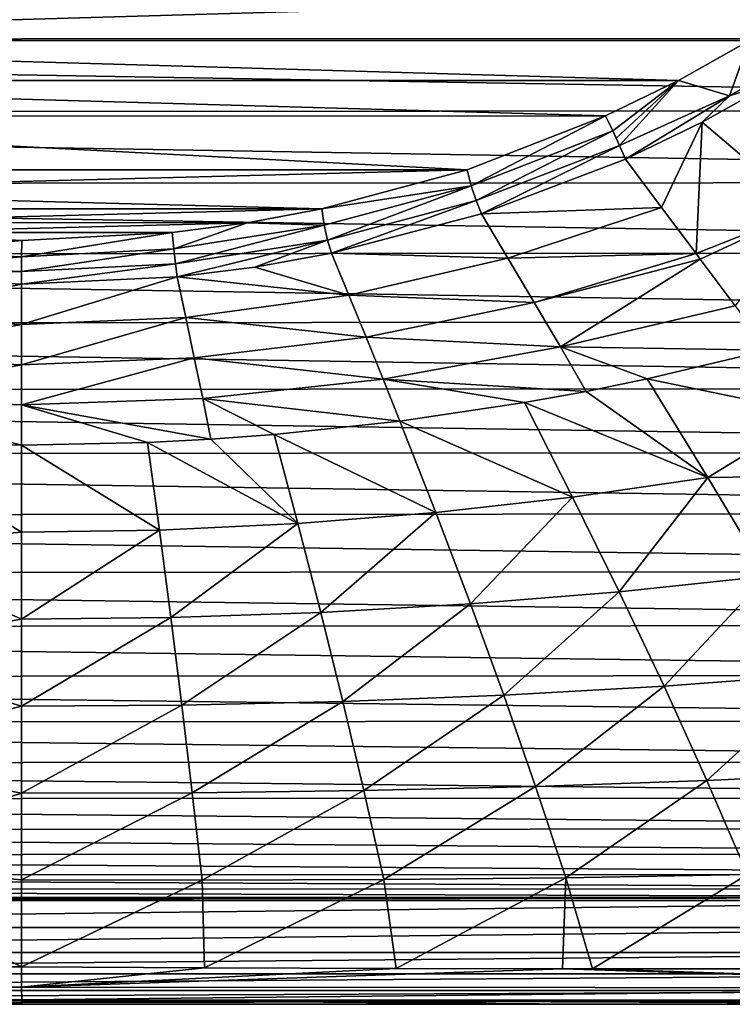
# Model space of a CAD drawing. Header units: metres. Extents: x -23 to 23, y -159 to 23.
# Tile 5 of 89: x -0.02 to 6.85, y -159 to -149.51. Entities that reach past the tile are written whole.
import ezdxf

# ---------------------------------------------------------------- set-up
doc = ezdxf.new("R2010")
doc.units = ezdxf.units.M
doc.layers.add('solid_509541_140_SW0001', color=7, linetype='CONTINUOUS')

msp = doc.modelspace()

# ---------------------------------------------------------------- linework, layer by layer
at = {"layer": 'solid_509541_140_SW0001'}
for points in [[(-20.215473, -149, 147.5), (-20.188013, -149.702377, 147.5), (20.215471, -149, 147.5)], [(-20.188013, -149.702377, 147.5), (20.188595, -149.69397, 147.5), (20.215471, -149, 147.5)], [(-7.003904, -149.713562, 135.914551), (-7.671412, -149.284805, 135.799667), (7.679506, -149.285736, 135.799911)], [(-7.003904, -149.713562, 135.914551), (7.679506, -149.285736, 135.799911), (7.013833, -149.714111, 135.914688)], [(-20.188013, -149.702377, 147.5), (20.107645, -150.388367, 147.5), (20.188595, -149.69397, 147.5)], [(6.821442, -150.247589, 136.104172), (7.836647, -149.665298, 135.953262), (7.278312, -150.099426, 136.092239)], [(6.821442, -150.247589, 136.104172), (7.013833, -149.714111, 135.914688), (7.836647, -149.665298, 135.953262)], [(-20.188013, -149.702377, 147.5), (-20.105396, -150.403183, 147.5), (20.107645, -150.388367, 147.5)], [(-7.003904, -149.713562, 135.914551), (7.013833, -149.714111, 135.914688), (6.328918, -150.099579, 136.017975)], [(-6.316272, -150.099701, 136.018005), (-7.003904, -149.713562, 135.914551), (6.328918, -150.099579, 136.017975)], [(6.821442, -150.247589, 136.104172), (6.328918, -150.099579, 136.017975), (7.013833, -149.714111, 135.914688)], [(-6.316272, -150.099701, 136.018005), (6.328918, -150.099579, 136.017975), (5.627397, -150.441284, 136.109543)], [(-5.611101, -150.442276, 136.109802), (-6.316272, -150.099701, 136.018005), (5.627397, -150.441284, 136.109543)], [(5.696156, -150.585632, 136.158203), (5.627397, -150.441284, 136.109543), (6.328918, -150.099579, 136.017975)], [(5.696156, -150.585632, 136.158203), (6.328918, -150.099579, 136.017975), (5.728982, -150.656342, 136.189697)], [(5.728982, -150.656342, 136.189697), (6.328918, -150.099579, 136.017975), (5.760344, -150.725128, 136.22554)], [(6.821442, -150.247589, 136.104172), (5.760344, -150.725128, 136.22554), (6.328918, -150.099579, 136.017975)], [(6.557563, -150.502014, 136.206177), (7.278312, -150.099426, 136.092239), (7.557592, -151.349899, 136.915314)], [(6.821442, -150.247589, 136.104172), (7.278312, -150.099426, 136.092239), (6.557563, -150.502014, 136.206177)], [(6.821442, -150.247589, 136.104172), (5.818794, -150.857239, 136.31041), (5.760344, -150.725128, 136.22554)], [(6.821442, -150.247589, 136.104172), (6.557563, -150.502014, 136.206177), (5.818794, -150.857239, 136.31041)], [(-20.105396, -150.403183, 147.5), (19.972271, -151.077896, 147.5), (20.107645, -150.388367, 147.5)], [(-20.105396, -150.403183, 147.5), (-19.967743, -151.097015, 147.5), (19.972271, -151.077896, 147.5)], [(-5.611101, -150.442276, 136.109802), (5.627397, -150.441284, 136.109543), (4.293013, -150.958862, 136.24823)], [(-4.277476, -150.958603, 136.248154), (-5.611101, -150.442276, 136.109802), (4.293013, -150.958862, 136.24823)], [(4.332513, -151.114456, 136.302322), (4.293013, -150.958862, 136.24823), (5.627397, -150.441284, 136.109543)], [(4.332513, -151.114456, 136.302322), (5.627397, -150.441284, 136.109543), (5.696156, -150.585632, 136.158203)], [(6.557563, -150.502014, 136.206177), (6.165515, -151.321732, 136.682556), (5.818794, -150.857239, 136.31041)], [(6.557563, -150.502014, 136.206177), (6.500473, -151.767822, 137.059601), (6.165515, -151.321732, 136.682556)], [(6.557563, -150.502014, 136.206177), (7.557592, -151.349899, 136.915314), (6.500473, -151.767822, 137.059601)], [(4.332513, -151.114456, 136.302322), (5.696156, -150.585632, 136.158203), (4.37959, -151.255157, 136.376129)], [(5.696156, -150.585632, 136.158203), (5.760344, -150.725128, 136.22554), (4.37959, -151.255157, 136.376129)], [(5.696156, -150.585632, 136.158203), (5.728982, -150.656342, 136.189697), (5.760344, -150.725128, 136.22554)], [(4.37959, -151.255157, 136.376129), (5.760344, -150.725128, 136.22554), (4.432694, -151.384277, 136.471085)], [(5.760344, -150.725128, 136.22554), (5.818794, -150.857239, 136.31041), (4.432694, -151.384277, 136.471085)], [(4.432694, -151.384277, 136.471085), (5.818794, -150.857239, 136.31041), (6.165515, -151.321732, 136.682556)], [(-3.583998, -151.165543, 136.303604), (-4.277476, -150.958603, 136.248154), (4.293013, -150.958862, 136.24823)], [(-3.583998, -151.165543, 136.303604), (4.293013, -150.958862, 136.24823), (2.89203, -151.336777, 136.349487)], [(4.332513, -151.114456, 136.302322), (2.89203, -151.336777, 136.349487), (4.293013, -150.958862, 136.24823)], [(-19.967743, -151.097015, 147.5), (19.782763, -151.757019, 147.5), (19.972271, -151.077896, 147.5)], [(-19.967743, -151.097015, 147.5), (-19.77585, -151.778427, 147.5), (19.782763, -151.757019, 147.5)], [(2.917337, -151.49411, 136.406189), (2.89203, -151.336777, 136.349487), (4.332513, -151.114456, 136.302322)], [(2.917337, -151.49411, 136.406189), (4.332513, -151.114456, 136.302322), (2.948354, -151.63681, 136.487015)], [(4.332513, -151.114456, 136.302322), (4.37959, -151.255157, 136.376129), (2.948354, -151.63681, 136.487015)], [(-2.878313, -151.335876, 136.349243), (-3.583998, -151.165543, 136.303604), (2.89203, -151.336777, 136.349487)], [(2.948354, -151.63681, 136.487015), (4.37959, -151.255157, 136.376129), (2.986221, -151.764053, 136.591522)], [(4.37959, -151.255157, 136.376129), (4.432694, -151.384277, 136.471085), (2.986221, -151.764053, 136.591522)], [(-2.163488, -151.469055, 136.384933), (-2.878313, -151.335876, 136.349243), (2.89203, -151.336777, 136.349487)], [(-2.163488, -151.469055, 136.384933), (2.89203, -151.336777, 136.349487), (2.175485, -151.470062, 136.385193)], [(2.917337, -151.49411, 136.406189), (2.175485, -151.470062, 136.385193), (2.89203, -151.336777, 136.349487)], [(4.685603, -151.811447, 136.855301), (2.986221, -151.764053, 136.591522), (4.432694, -151.384277, 136.471085)], [(4.685603, -151.811447, 136.855301), (4.432694, -151.384277, 136.471085), (6.165515, -151.321732, 136.682556)], [(4.685603, -151.811447, 136.855301), (6.165515, -151.321732, 136.682556), (6.500473, -151.767822, 137.059601)], [(6.539532, -151.819916, 137.104904), (6.500473, -151.767822, 137.059601), (7.557592, -151.349899, 136.915314)], [(6.874832, -152.269928, 137.507339), (6.539532, -151.819916, 137.104904), (7.557592, -151.349899, 136.915314)], [(-1.442667, -151.564255, 136.410431), (-2.163488, -151.469055, 136.384933), (2.175485, -151.470062, 136.385193)], [(-1.442667, -151.564255, 136.410431), (2.175485, -151.470062, 136.385193), (1.452117, -151.565216, 136.41069)], [(1.467605, -151.722839, 136.469223), (1.452117, -151.565216, 136.41069), (2.175485, -151.470062, 136.385193)], [(1.467605, -151.722839, 136.469223), (2.175485, -151.470062, 136.385193), (2.917337, -151.49411, 136.406189)], [(1.467605, -151.722839, 136.469223), (2.917337, -151.49411, 136.406189), (1.482415, -151.866226, 136.555664)], [(2.917337, -151.49411, 136.406189), (2.948354, -151.63681, 136.487015), (1.482415, -151.866226, 136.555664)], [(-1.442667, -151.564255, 136.410431), (1.452117, -151.565216, 136.41069), (0.002586, -151.640289, 136.430817)], [(-1.172235, -151.750351, 136.477951), (-1.442667, -151.564255, 136.410431), (0.002586, -151.640289, 136.430817)], [(0.000676, -151.797897, 136.490479), (0.002586, -151.640289, 136.430817), (1.452117, -151.565216, 136.41069)], [(0.000676, -151.797897, 136.490479), (1.452117, -151.565216, 136.41069), (1.467605, -151.722839, 136.469223)], [(-1.172235, -151.750351, 136.477951), (0.002586, -151.640289, 136.430817), (0.000676, -151.797897, 136.490479)], [(1.482415, -151.866226, 136.555664), (2.948354, -151.63681, 136.487015), (1.499541, -151.99144, 136.667801)], [(2.948354, -151.63681, 136.487015), (2.246807, -151.897018, 136.635376), (1.499541, -151.99144, 136.667801)], [(2.948354, -151.63681, 136.487015), (2.986221, -151.764053, 136.591522), (2.246807, -151.897018, 136.635376)], [(-19.77585, -151.778427, 147.5), (19.540161, -152.42041, 147.5), (19.782763, -151.757019, 147.5)], [(-19.77585, -151.778427, 147.5), (-19.530968, -152.442719, 147.5), (19.540161, -152.42041, 147.5)], [(-1.172235, -151.750351, 136.477951), (0.000676, -151.797897, 136.490479), (-1.185591, -151.894501, 136.568954)], [(1.467605, -151.722839, 136.469223), (1.482415, -151.866226, 136.555664), (-0.000954, -151.94101, 136.580658)], [(0.000676, -151.797897, 136.490479), (1.467605, -151.722839, 136.469223), (-0.000954, -151.94101, 136.580658)], [(2.986221, -151.764053, 136.591522), (3.152692, -152.168106, 136.995377), (2.246807, -151.897018, 136.635376)], [(4.685603, -151.811447, 136.855301), (3.152692, -152.168106, 136.995377), (2.986221, -151.764053, 136.591522)], [(4.685603, -151.811447, 136.855301), (6.500473, -151.767822, 137.059601), (4.939638, -152.239059, 137.255249)], [(4.939638, -152.239059, 137.255249), (6.500473, -151.767822, 137.059601), (6.539532, -151.819916, 137.104904)], [(-1.185591, -151.894501, 136.568954), (0.000676, -151.797897, 136.490479), (-0.000954, -151.94101, 136.580658)], [(-0.000954, -151.94101, 136.580658), (1.482415, -151.866226, 136.555664), (0, -152.063126, 136.697327)], [(1.482415, -151.866226, 136.555664), (1.499541, -151.99144, 136.667801), (0, -152.063126, 136.697327)], [(4.685603, -151.811447, 136.855301), (4.939638, -152.239059, 137.255249), (3.152692, -152.168106, 136.995377)], [(4.939638, -152.239059, 137.255249), (6.539532, -151.819916, 137.104904), (5.191735, -152.66684, 137.670822)], [(5.191735, -152.66684, 137.670822), (6.539532, -151.819916, 137.104904), (6.874832, -152.269928, 137.507339)], [(-1.185591, -151.894501, 136.568954), (-0.000954, -151.94101, 136.580658), (-1.495254, -151.986069, 136.674011)], [(-0.000954, -151.94101, 136.580658), (0, -152.063126, 136.697327), (-1.495254, -151.986069, 136.674011)], [(3.152692, -152.168106, 136.995377), (1.499541, -151.99144, 136.667801), (2.246807, -151.897018, 136.635376)], [(0, -152.063126, 136.697327), (-1.57049, -152.376038, 137.123962), (-1.495254, -151.986069, 136.674011)], [(0, -152.450455, 137.14975), (-1.57049, -152.376038, 137.123962), (0, -152.063126, 136.697327)], [(1.499541, -151.99144, 136.667801), (0, -152.450455, 137.14975), (0, -152.063126, 136.697327)], [(1.499541, -151.99144, 136.667801), (1.582254, -152.382172, 137.094406), (0, -152.450455, 137.14975)], [(3.152692, -152.168106, 136.995377), (1.582254, -152.382172, 137.094406), (1.499541, -151.99144, 136.667801)], [(3.152692, -152.168106, 136.995377), (3.319298, -152.572372, 137.409576), (1.582254, -152.382172, 137.094406)], [(4.939638, -152.239059, 137.255249), (3.319298, -152.572372, 137.409576), (3.152692, -152.168106, 136.995377)], [(4.939638, -152.239059, 137.255249), (5.191735, -152.66684, 137.670822), (3.319298, -152.572372, 137.409576)], [(5.191735, -152.66684, 137.670822), (6.874832, -152.269928, 137.507339), (7.188905, -152.698837, 137.909637)], [(-19.530968, -152.442719, 147.5), (19.24612, -153.06308, 147.5), (19.540161, -152.42041, 147.5)], [(-19.530968, -152.442719, 147.5), (-19.234589, -153.085815, 147.5), (19.24612, -153.06308, 147.5)], [(0, -152.450455, 137.14975), (-1.645697, -152.766388, 137.574677), (-1.57049, -152.376038, 137.123962)], [(1.582254, -152.382172, 137.094406), (0, -152.837784, 137.602173), (0, -152.450455, 137.14975)], [(1.582254, -152.382172, 137.094406), (1.664691, -152.772964, 137.526108), (0, -152.837784, 137.602173)], [(3.319298, -152.572372, 137.409576), (1.664691, -152.772964, 137.526108), (1.582254, -152.382172, 137.094406)], [(0, -152.450455, 137.14975), (0, -152.837784, 137.602173), (-1.645697, -152.766388, 137.574677)], [(3.319298, -152.572372, 137.409576), (3.48435, -152.976715, 137.834), (1.664691, -152.772964, 137.526108)], [(5.191735, -152.66684, 137.670822), (3.48435, -152.976715, 137.834), (3.319298, -152.572372, 137.409576)], [(5.191735, -152.66684, 137.670822), (5.439806, -153.094467, 138.101898), (3.48435, -152.976715, 137.834)], [(5.191735, -152.66684, 137.670822), (7.188905, -152.698837, 137.909637), (6.028261, -152.974564, 138.040375)], [(5.191735, -152.66684, 137.670822), (6.028261, -152.974564, 138.040375), (5.439806, -153.094467, 138.101898)], [(6.028261, -152.974564, 138.040375), (7.188905, -152.698837, 137.909637), (7.623117, -153.303146, 138.497681)], [(0, -152.837784, 137.602173), (-1.720737, -153.157104, 138.026154), (-1.645697, -152.766388, 137.574677)], [(1.664691, -152.772964, 137.526108), (0, -153.225113, 138.054596), (0, -152.837784, 137.602173)], [(1.664691, -152.772964, 137.526108), (1.746217, -153.163773, 137.962814), (0, -153.225113, 138.054596)], [(3.48435, -152.976715, 137.834), (1.746217, -153.163773, 137.962814), (1.664691, -152.772964, 137.526108)], [(0, -152.837784, 137.602173), (0, -153.225113, 138.054596), (-1.720737, -153.157104, 138.026154)], [(3.48435, -152.976715, 137.834), (3.646068, -153.381073, 138.2686), (1.746217, -153.163773, 137.962814)], [(3.48435, -152.976715, 137.834), (5.439806, -153.094467, 138.101898), (4.845083, -153.202484, 138.16069)], [(3.48435, -152.976715, 137.834), (4.845083, -153.202484, 138.16069), (3.646068, -153.381073, 138.2686)], [(5.439806, -153.094467, 138.101898), (6.028261, -152.974564, 138.040375), (6.613846, -153.924545, 139.013138)], [(6.613846, -153.924545, 139.013138), (6.028261, -152.974564, 138.040375), (7.623117, -153.303146, 138.497681)], [(-19.234589, -153.085815, 147.5), (18.90259, -153.680527, 147.5), (19.24612, -153.06308, 147.5)], [(-19.234589, -153.085815, 147.5), (-18.888426, -153.703827, 147.5), (18.90259, -153.680527, 147.5)], [(4.845083, -153.202484, 138.16069), (5.439806, -153.094467, 138.101898), (6.613846, -153.924545, 139.013138)], [(-1.720737, -153.157104, 138.026154), (0, -153.612442, 138.507019), (-1.434546, -153.570343, 138.487656)], [(0, -153.225113, 138.054596), (0, -153.612442, 138.507019), (-1.720737, -153.157104, 138.026154)], [(1.746217, -153.163773, 137.962814), (1.825328, -153.554642, 138.404556), (0, -153.225113, 138.054596)], [(1.746217, -153.163773, 137.962814), (3.646068, -153.381073, 138.2686), (2.434436, -153.509537, 138.362854)], [(1.746217, -153.163773, 137.962814), (2.434436, -153.509537, 138.362854), (1.825328, -153.554642, 138.404556)], [(3.646068, -153.381073, 138.2686), (4.845083, -153.202484, 138.16069), (5.308859, -154.113876, 139.130432)], [(5.308859, -154.113876, 139.130432), (4.845083, -153.202484, 138.16069), (6.613846, -153.924545, 139.013138)], [(1.214452, -153.586884, 138.442566), (0, -153.612442, 138.507019), (0, -153.225113, 138.054596)], [(1.214452, -153.586884, 138.442566), (0, -153.225113, 138.054596), (1.825328, -153.554642, 138.404556)], [(2.434436, -153.509537, 138.362854), (3.646068, -153.381073, 138.2686), (3.990823, -154.262009, 139.237671)], [(3.990823, -154.262009, 139.237671), (3.646068, -153.381073, 138.2686), (5.308859, -154.113876, 139.130432)], [(6.613846, -153.924545, 139.013138), (7.623117, -153.303146, 138.497681), (8.048979, -153.906174, 139.101013)], [(0, -154.450638, 139.486069), (-1.588832, -154.582428, 139.662964), (-1.434546, -153.570343, 138.487656)], [(0, -153.612442, 138.507019), (0, -154.450638, 139.486069), (-1.434546, -153.570343, 138.487656)], [(1.214452, -153.586884, 138.442566), (1.825328, -153.554642, 138.404556), (2.66201, -154.367828, 139.333038)], [(1.825328, -153.554642, 138.404556), (2.434436, -153.509537, 138.362854), (2.66201, -154.367828, 139.333038)], [(2.66201, -154.367828, 139.333038), (2.434436, -153.509537, 138.362854), (3.990823, -154.262009, 139.237671)], [(1.328457, -154.430695, 139.415848), (0, -153.612442, 138.507019), (1.214452, -153.586884, 138.442566)], [(1.328457, -154.430695, 139.415848), (0, -154.450638, 139.486069), (0, -153.612442, 138.507019)], [(1.328457, -154.430695, 139.415848), (1.214452, -153.586884, 138.442566), (2.66201, -154.367828, 139.333038)], [(-18.888426, -153.703827, 147.5), (18.511724, -154.269226, 147.5), (18.90259, -153.680527, 147.5)], [(-18.888426, -153.703827, 147.5), (-18.494829, -154.292526, 147.5), (18.511724, -154.269226, 147.5)], [(5.758392, -155.02478, 140.129517), (5.308859, -154.113876, 139.130432), (6.613846, -153.924545, 139.013138)], [(5.758392, -155.02478, 140.129517), (6.613846, -153.924545, 139.013138), (7.18202, -154.873642, 140.022705)], [(7.18202, -154.873642, 140.022705), (6.613846, -153.924545, 139.013138), (8.048979, -153.906174, 139.101013)], [(4.324684, -155.142715, 140.228577), (3.990823, -154.262009, 139.237671), (5.308859, -154.113876, 139.130432)], [(4.324684, -155.142715, 140.228577), (5.308859, -154.113876, 139.130432), (5.758392, -155.02478, 140.129517)], [(-18.494829, -154.292526, 147.5), (18.075544, -154.825745, 147.5), (18.511724, -154.269226, 147.5)], [(-18.494829, -154.292526, 147.5), (-18.056341, -154.848297, 147.5), (18.075544, -154.825745, 147.5)], [(2.882735, -155.225983, 140.317551), (2.66201, -154.367828, 139.333038), (3.990823, -154.262009, 139.237671)], [(2.882735, -155.225983, 140.317551), (3.990823, -154.262009, 139.237671), (4.324684, -155.142715, 140.228577)], [(1.328457, -154.430695, 139.415848), (0, -155.288681, 140.464966), (0, -154.450638, 139.486069)], [(1.437902, -155.274536, 140.39624), (0, -155.288681, 140.464966), (1.328457, -154.430695, 139.415848)], [(1.437902, -155.274536, 140.39624), (1.328457, -154.430695, 139.415848), (2.66201, -154.367828, 139.333038)], [(1.437902, -155.274536, 140.39624), (2.66201, -154.367828, 139.333038), (2.882735, -155.225983, 140.317551)], [(0, -154.450638, 139.486069), (0, -155.288681, 140.464966), (-1.588832, -154.582428, 139.662964)], [(0, -155.288681, 140.464966), (-1.741423, -155.595383, 140.839935), (-1.588832, -154.582428, 139.662964)], [(-18.056341, -154.848297, 147.5), (17.596727, -155.346619, 147.5), (18.075544, -154.825745, 147.5)], [(-18.056341, -154.848297, 147.5), (-17.575628, -155.367752, 147.5), (17.596727, -155.346619, 147.5)], [(6.191119, -155.934372, 141.156555), (5.758392, -155.02478, 140.129517), (7.18202, -154.873642, 140.022705)], [(6.191119, -155.934372, 141.156555), (7.18202, -154.873642, 140.022705), (7.728912, -155.820709, 141.067291)], [(4.646158, -156.022659, 141.24028), (4.324684, -155.142715, 140.228577), (5.758392, -155.02478, 140.129517)], [(4.646158, -156.022659, 141.24028), (5.758392, -155.02478, 140.129517), (6.191119, -155.934372, 141.156555)], [(3.095415, -156.083817, 141.315765), (2.882735, -155.225983, 140.317551), (4.324684, -155.142715, 140.228577)], [(3.095415, -156.083817, 141.315765), (4.324684, -155.142715, 140.228577), (4.646158, -156.022659, 141.24028)], [(0, -155.288681, 140.464966), (0, -156.126602, 141.443695), (-1.741423, -155.595383, 140.839935)], [(1.437902, -155.274536, 140.39624), (0, -156.126602, 141.443695), (0, -155.288681, 140.464966)], [(1.543435, -156.118286, 141.383377), (0, -156.126602, 141.443695), (1.437902, -155.274536, 140.39624)], [(1.543435, -156.118286, 141.383377), (1.437902, -155.274536, 140.39624), (2.882735, -155.225983, 140.317551)], [(1.543435, -156.118286, 141.383377), (2.882735, -155.225983, 140.317551), (3.095415, -156.083817, 141.315765)], [(-17.575628, -155.367752, 147.5), (17.078293, -155.82843, 147.5), (17.596727, -155.346619, 147.5)], [(-17.575628, -155.367752, 147.5), (-17.055784, -155.847687, 147.5), (17.078293, -155.82843, 147.5)], [(0, -156.126602, 141.443695), (-1.892581, -156.6091, 142.018463), (-1.741423, -155.595383, 140.839935)], [(-17.055784, -155.847687, 147.5), (16.523468, -156.268097, 147.5), (17.078293, -155.82843, 147.5)], [(-17.055784, -155.847687, 147.5), (-16.500204, -156.285034, 147.5), (16.523468, -156.268097, 147.5)], [(6.604061, -156.842316, 142.209412), (6.191119, -155.934372, 141.156555), (7.728912, -155.820709, 141.067291)], [(6.604061, -156.842316, 142.209412), (7.728912, -155.820709, 141.067291), (8.250713, -156.76532, 142.144135)], [(4.953077, -156.901657, 142.271271), (4.646158, -156.022659, 141.24028), (6.191119, -155.934372, 141.156555)], [(4.953077, -156.901657, 142.271271), (6.191119, -155.934372, 141.156555), (6.604061, -156.842316, 142.209412)], [(3.298654, -156.941223, 142.326752), (3.095415, -156.083817, 141.315765), (4.646158, -156.022659, 141.24028)], [(3.298654, -156.941223, 142.326752), (4.646158, -156.022659, 141.24028), (4.953077, -156.901657, 142.271271)], [(0, -156.126602, 141.443695), (0, -156.964355, 142.422256), (-1.892581, -156.6091, 142.018463)], [(1.543435, -156.118286, 141.383377), (0, -156.964355, 142.422256), (0, -156.126602, 141.443695)], [(1.644384, -156.961945, 142.376846), (0, -156.964355, 142.422256), (1.543435, -156.118286, 141.383377)], [(1.644384, -156.961945, 142.376846), (1.543435, -156.118286, 141.383377), (3.095415, -156.083817, 141.315765)], [(1.644384, -156.961945, 142.376846), (3.095415, -156.083817, 141.315765), (3.298654, -156.941223, 142.326752)], [(-16.500204, -156.285034, 147.5), (15.935613, -156.662949, 147.5), (16.523468, -156.268097, 147.5)], [(-16.500204, -156.285034, 147.5), (-15.91235, -156.677155, 147.5), (15.935613, -156.662949, 147.5)], [(0, -156.964355, 142.422256), (-2.042037, -157.623535, 143.198364), (-1.892581, -156.6091, 142.018463)], [(-15.91235, -156.677155, 147.5), (15.318347, -157.010422, 147.5), (15.935613, -156.662949, 147.5)], [(-15.91235, -156.677155, 147.5), (-15.295648, -157.021988, 147.5), (15.318347, -157.010422, 147.5)], [(6.994699, -157.749496, 143.285522), (6.604061, -156.842316, 142.209412), (8.250713, -156.76532, 142.144135)], [(3.491269, -157.798431, 143.349426), (3.298654, -156.941223, 142.326752), (4.953077, -156.901657, 142.271271)], [(3.491269, -157.798431, 143.349426), (4.953077, -156.901657, 142.271271), (5.243605, -157.780197, 143.319794)], [(5.243605, -157.780197, 143.319794), (4.953077, -156.901657, 142.271271), (6.604061, -156.842316, 142.209412)], [(5.243605, -157.780197, 143.319794), (6.604061, -156.842316, 142.209412), (6.994699, -157.749496, 143.285522)], [(0, -156.964355, 142.422256), (0.000002, -157.801987, 143.40065), (-2.042037, -157.623535, 143.198364)], [(1.644384, -156.961945, 142.376846), (0.000002, -157.801987, 143.40065), (0, -156.964355, 142.422256)], [(1.740181, -157.805542, 143.376144), (0.000002, -157.801987, 143.40065), (1.644384, -156.961945, 142.376846)], [(1.740181, -157.805542, 143.376144), (1.644384, -156.961945, 142.376846), (3.298654, -156.941223, 142.326752)], [(1.740181, -157.805542, 143.376144), (3.298654, -156.941223, 142.326752), (3.491269, -157.798431, 143.349426)], [(-15.295648, -157.021988, 147.5), (14.675901, -157.308151, 147.5), (15.318347, -157.010422, 147.5)], [(-15.295648, -157.021988, 147.5), (-14.653607, -157.317398, 147.5), (14.675901, -157.308151, 147.5)], [(-14.653607, -157.317398, 147.5), (14.012149, -157.554443, 147.5), (14.675901, -157.308151, 147.5)], [(-14.653607, -157.317398, 147.5), (-13.99075, -157.561401, 147.5), (14.012149, -157.554443, 147.5)], [(-13.99075, -157.561401, 147.5), (13.331156, -157.747787, 147.5), (14.012149, -157.554443, 147.5)], [(-13.99075, -157.561401, 147.5), (-13.312058, -157.75235, 147.5), (13.331156, -157.747787, 147.5)], [(0.000006, -158.639465, 144.378876), (-2.130834, -158.637543, 144.378128), (-2.042037, -157.623535, 143.198364)], [(0.000002, -157.801987, 143.40065), (0.000006, -158.639465, 144.378876), (-2.042037, -157.623535, 143.198364)], [(-13.312058, -157.75235, 147.5), (12.637637, -157.886917, 147.5), (13.331156, -157.747787, 147.5)], [(-13.312058, -157.75235, 147.5), (-12.622833, -157.889191, 147.5), (12.637637, -157.886917, 147.5)], [(5.243605, -157.780197, 143.319794), (6.994699, -157.749496, 143.285522), (5.500752, -158.659454, 144.384277)], [(5.500752, -158.659454, 144.384277), (6.994699, -157.749496, 143.285522), (7.287804, -158.658829, 144.383728)], [(1.740181, -157.805542, 143.376144), (0.000006, -158.639465, 144.378876), (0.000002, -157.801987, 143.40065)], [(1.740181, -157.805542, 143.376144), (1.762549, -158.64978, 144.381821), (0.000006, -158.639465, 144.378876)], [(1.740181, -157.805542, 143.376144), (3.491269, -157.798431, 143.349426), (1.762549, -158.64978, 144.381821)], [(1.762549, -158.64978, 144.381821), (3.491269, -157.798431, 143.349426), (3.610716, -158.656464, 144.383606)], [(3.610716, -158.656464, 144.383606), (3.491269, -157.798431, 143.349426), (5.243605, -157.780197, 143.319794)], [(5.212878, -158.659241, 144.384247), (3.610716, -158.656464, 144.383606), (5.243605, -157.780197, 143.319794)], [(5.243605, -157.780197, 143.319794), (5.500752, -158.659454, 144.384277), (5.212878, -158.659241, 144.384247)], [(-12.622833, -157.889191, 147.5), (11.937035, -157.971008, 147.5), (12.637637, -157.886917, 147.5)], [(-12.622833, -157.889191, 147.5), (-11.928635, -157.971619, 147.5), (11.937035, -157.971008, 147.5)], [(-11.928635, -157.971619, 147.5), (-11.234743, -157.999969, 147.5), (11.937035, -157.971008, 147.5)], [(-11.234743, -157.999969, 147.5), (-11.218906, -157.999985, 147.5), (11.937035, -157.971008, 147.5)], [(-11.218906, -157.999985, 147.5), (-11.20307, -158, 147.5), (11.937035, -157.971008, 147.5)], [(-11.20307, -158, 147.5), (11.203069, -158, 147.5), (11.937035, -157.971008, 147.5)], [(-11.20307, -158.25882, 147.465927), (11.203069, -158, 147.5), (-11.20307, -158, 147.5)], [(11.203069, -158.25882, 147.465927), (11.203069, -158, 147.5), (-11.20307, -158.25882, 147.465927)], [(11.203069, -158.25882, 147.465927), (-11.20307, -158.25882, 147.465927), (-11.20307, -158.5, 147.366028)], [(11.203069, -158.5, 147.366028), (11.203069, -158.25882, 147.465927), (-11.20307, -158.5, 147.366028)], [(11.203069, -158.5, 147.366028), (-11.20307, -158.5, 147.366028), (-11.20307, -158.707108, 147.207108)], [(11.203069, -158.707108, 147.207108), (11.203069, -158.5, 147.366028), (-11.20307, -158.707108, 147.207108)], [(11.203069, -158.707108, 147.207108), (-11.20307, -158.707108, 147.207108), (-11.20307, -158.866028, 147)], [(11.203069, -158.866028, 147), (11.203069, -158.707108, 147.207108), (-11.20307, -158.866028, 147)], [(-11.000384, -158.720032, 144.512039), (-2.130834, -158.637543, 144.378128), (0.000006, -158.639465, 144.378876)], [(0.001306, -158.83371, 144.667938), (-11.000384, -158.720032, 144.512039), (0.000006, -158.639465, 144.378876)], [(0.001306, -158.83371, 144.667938), (0.000006, -158.639465, 144.378876), (1.762549, -158.64978, 144.381821)], [(0.001306, -158.83371, 144.667938), (1.762549, -158.64978, 144.381821), (3.610716, -158.656464, 144.383606)], [(0.001306, -158.83371, 144.667938), (3.610716, -158.656464, 144.383606), (5.212878, -158.659241, 144.384247)], [(11.050488, -158.839706, 144.6707), (0.001306, -158.83371, 144.667938), (5.212878, -158.659241, 144.384247)], [(11.050488, -158.839706, 144.6707), (5.212878, -158.659241, 144.384247), (5.500752, -158.659454, 144.384277)], [(11.050488, -158.839706, 144.6707), (5.500752, -158.659454, 144.384277), (7.287804, -158.658829, 144.383728)], [(0.001306, -158.83371, 144.667938), (-10.999622, -158.818726, 144.669876), (-11.000384, -158.720032, 144.512039)], [(11.203069, -158.866028, 147), (-11.20307, -158.866028, 147), (-11.20307, -158.965927, 146.75882)], [(11.203069, -158.965927, 146.75882), (11.203069, -158.866028, 147), (-11.20307, -158.965927, 146.75882)], [(0.001306, -158.83371, 144.667938), (-10.998806, -158.89711, 144.838715), (-10.999622, -158.818726, 144.669876)], [(0.001306, -158.83371, 144.667938), (0.001777, -158.957825, 145.001175), (-10.998806, -158.89711, 144.838715)], [(0.001777, -158.957825, 145.001175), (-10.99795, -158.953979, 145.015976), (-10.998806, -158.89711, 144.838715)], [(11.050488, -158.839706, 144.6707), (0.001777, -158.957825, 145.001175), (0.001306, -158.83371, 144.667938)], [(11.050488, -158.839706, 144.6707), (11.049189, -158.959381, 144.998657), (0.001777, -158.957825, 145.001175)], [(11.203069, -158.965927, 146.75882), (-11.20307, -159, 146.5), (11.203069, -159, 146.5)], [(11.203069, -158.965927, 146.75882), (-11.20307, -158.965927, 146.75882), (-11.20307, -159, 146.5)], [(0.001777, -158.957825, 145.001175), (-10.997066, -158.988449, 145.198898), (-10.99795, -158.953979, 145.015976)], [(0.001777, -158.957825, 145.001175), (0.003014, -159, 145.354385), (-10.997066, -158.988449, 145.198898)], [(-10.997066, -158.988449, 145.198898), (0.003014, -159, 145.354385), (-5.40446, -159, 145.36293)], [(0.001777, -158.957825, 145.001175), (11.047814, -159, 145.345383), (5.400195, -159, 145.336014)], [(11.049189, -158.959381, 144.998657), (11.047814, -159, 145.345383), (0.001777, -158.957825, 145.001175)], [(0.001777, -158.957825, 145.001175), (5.400195, -159, 145.336014), (0.003014, -159, 145.354385)], [(11.047814, -159, 145.345383), (11.126702, -159, 145.346115), (-11.20307, -159, 146.5)], [(11.203069, -159, 146.5), (-11.20307, -159, 146.5), (11.126702, -159, 145.346115)], [(5.400195, -159, 145.336014), (11.047814, -159, 145.345383), (-11.20307, -159, 146.5)], [(0.003014, -159, 145.354385), (5.400195, -159, 145.336014), (-11.20307, -159, 146.5)], [(-5.40446, -159, 145.36293), (0.003014, -159, 145.354385), (-11.20307, -159, 146.5)]]:
    msp.add_3dface(points, dxfattribs=at)

doc.saveas('drawing.dxf')
